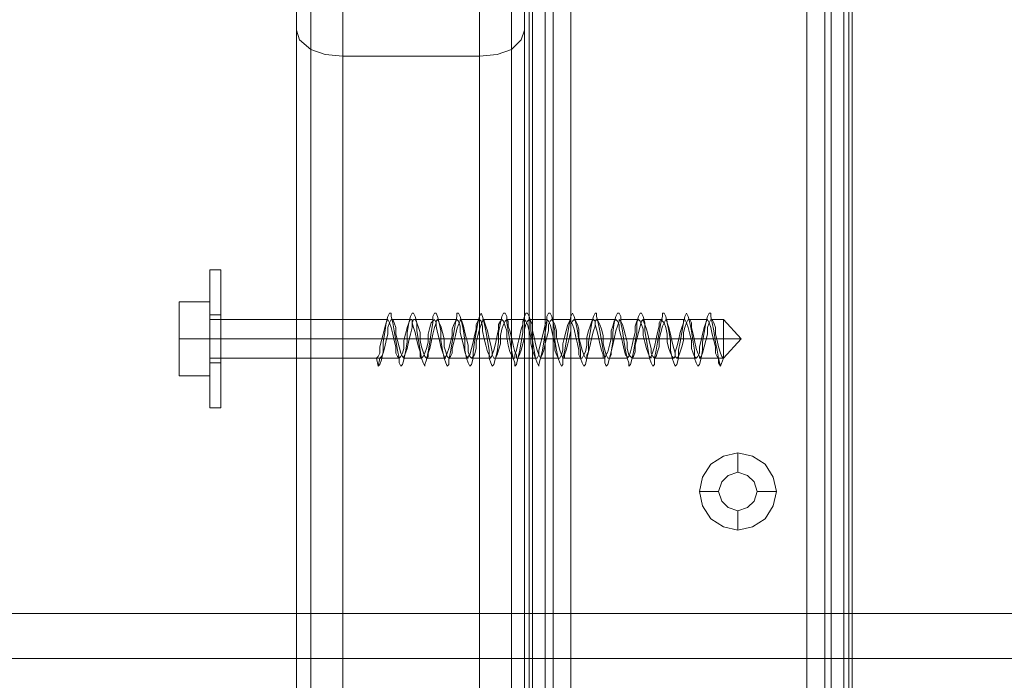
# Model space of a CAD drawing. Header units: millimetres. Extents: x 0 to 74930, y -1933 to 40510.
# Tile 207 of 256: x 40304 to 40433, y 18026 to 18112. Entities that reach past the tile are written whole.
import ezdxf

# ---------------------------------------------------------------- set-up
doc = ezdxf.new("R2010")
doc.units = ezdxf.units.MM
doc.header["$LTSCALE"] = 100
doc.layers.add('T--L9071_TERREIN_INR_Tafels', color=30, linetype='Continuous')

# ---------------------------------------------------------------- blocks, each defined once
blk = doc.blocks.new('Picknicktafel 180x160cm')
at = {"layer": 'T--L9071_TERREIN_INR_Tafels', "color": 30, "lineweight": 0}
for p, q in [((1583.63, 1589.12), (1583.63, 0)), ((1601.57, 0), (1601.57, 1589.12)), ((1579.41, 1588.06), (1579.41, 1.06)), ((1605.79, 1588.06), (1605.79, 1.06)), ((1577.51, 3.59), (1577.51, 1585.53)), ((1577.51, 1585.53), (1577.51, 1540.57)), ((1607.48, 1585.53), (1607.48, 1540.57)), ((1607.48, 1585.53), (1607.48, 3.59)), ((1607.48, 1311.32), (1607.48, 1578.77)), ((1607.48, 1578.77), (1607.48, 1311.32)), ((1608.54, 1578.77), (1608.54, 1311.32)), ((1611.28, 1578.77), (1611.28, 1311.32)), ((1613.6, 1311.32), (1613.6, 1578.77)), ((1644.63, 1578.77), (1644.63, 1311.32)), ((1644.63, 1578.77), (1644.63, 1311.32)), ((1647.8, 1578.77), (1647.8, 1311.32)), ((1650.12, 1578.77), (1650.12, 1311.32)), ((1650.55, 1311.32), (1650.55, 1578.77)), ((1607.48, 1329.26), (1607.48, 1560.83)), ((1608.12, 1560.83), (1608.12, 1329.26)), ((1610.23, 1560.83), (1610.23, 1329.26)), ((1613.6, 1329.26), (1613.6, 1560.83)), ((1613.6, 1560.83), (1613.6, 1329.26)), ((1644.63, 1329.26), (1644.63, 1560.83)), ((1646.96, 1560.83), (1646.96, 1329.26)), ((1649.49, 1560.83), (1649.49, 1329.26)), ((1650.55, 1329.26), (1650.55, 1560.83)), ((1650.55, 1560.83), (1650.55, 1329.26)), ((1577.51, 1540.57), (1577.51, 48.55)), ((1577.93, 1539.3), (1577.51, 1540.57)), ((1607.48, 1540.57), (1607.06, 1539.3)), ((1607.48, 1540.57), (1607.48, 48.55)), ((1579.41, 1538.03), (1577.93, 1539.3)), ((1607.06, 1539.3), (1605.79, 1538.03)), ((1581.31, 1537.4), (1579.41, 1538.03)), ((1579.41, 1538.03), (1579.41, 51.08)), ((1605.79, 1538.03), (1603.89, 1537.4)), ((1605.79, 1538.03), (1605.79, 51.08)), ((1583.63, 1537.19), (1581.31, 1537.4)), ((1583.63, 1537.19), (1583.63, 52.14)), ((1601.57, 1537.19), (1583.63, 1537.19)), ((1603.89, 1537.4), (1601.57, 1537.19)), ((1601.57, 1537.19), (1601.57, 52.14)), ((1633.66, 1484.63), (1631.97, 1483.57)), ((1635.56, 1485.05), (1633.66, 1484.63)), ((1637.46, 1484.63), (1635.56, 1485.05)), ((1635.56, 1485.05), (1635.56, 1482.51)), ((1639.15, 1483.57), (1637.46, 1484.63)), ((1631.97, 1483.57), (1630.91, 1481.88)), ((1640.2, 1481.88), (1639.15, 1483.57)), ((1633.45, 1481.25), (1634.29, 1482.09)), ((1634.29, 1482.09), (1633.45, 1481.25)), ((1634.29, 1482.09), (1635.56, 1482.51)), ((1635.56, 1482.51), (1634.29, 1482.09)), ((1635.56, 1482.51), (1636.82, 1482.09)), ((1636.82, 1482.09), (1635.56, 1482.51)), ((1636.82, 1482.09), (1637.67, 1481.25)), ((1637.67, 1481.25), (1636.82, 1482.09)), ((1630.91, 1481.88), (1630.49, 1479.98)), ((1633.02, 1479.98), (1633.45, 1481.25)), ((1633.45, 1481.25), (1633.02, 1479.98)), ((1637.67, 1481.25), (1638.09, 1479.98)), ((1638.09, 1479.98), (1637.67, 1481.25)), ((1640.62, 1479.98), (1640.2, 1481.88)), ((1630.49, 1479.98), (1630.91, 1478.08)), ((1630.49, 1479.98), (1633.02, 1479.98)), ((1633.45, 1478.71), (1633.02, 1479.98)), ((1633.02, 1479.98), (1633.02, 1479.98)), ((1633.02, 1479.98), (1633.45, 1478.71)), ((1638.09, 1479.98), (1637.67, 1478.71)), ((1637.67, 1478.71), (1638.09, 1479.98)), ((1638.09, 1479.98), (1638.09, 1479.98)), ((1640.62, 1479.98), (1638.09, 1479.98)), ((1640.2, 1478.08), (1640.62, 1479.98)), ((1640.62, 1479.98), (1640.62, 1479.98)), ((1634.29, 1477.87), (1633.45, 1478.71)), ((1633.45, 1478.71), (1634.29, 1477.87)), ((1637.67, 1478.71), (1636.82, 1477.87)), ((1636.82, 1477.87), (1637.67, 1478.71)), ((1630.91, 1478.08), (1631.97, 1476.39)), ((1635.56, 1477.45), (1634.29, 1477.87)), ((1634.29, 1477.87), (1635.56, 1477.45)), ((1636.82, 1477.87), (1635.56, 1477.45)), ((1635.56, 1477.45), (1636.82, 1477.87)), ((1635.56, 1474.91), (1635.56, 1477.45)), ((1639.15, 1476.39), (1640.2, 1478.08)), ((1631.97, 1476.39), (1633.66, 1475.34)), ((1637.46, 1475.34), (1639.15, 1476.39)), ((1633.66, 1475.34), (1635.56, 1474.91)), ((1635.56, 1474.91), (1637.46, 1475.34)), ((6.12, 1463.94), (1794.09, 1463.94)), ((6.12, 1463.94), (1794.09, 1463.94)), ((1794.09, 1463.94), (6.12, 1463.94)), ((1794.09, 1463.94), (6.12, 1463.94)), ((6.12, 1458.03), (1794.09, 1458.03)), ((6.12, 1458.03), (1794.09, 1458.03)), ((1794.09, 1458.03), (6.12, 1458.03)), ((1794.09, 1458.03), (6.12, 1458.03))]:
    blk.add_line(p, q, dxfattribs=at)
at = {"layer": 'T--L9071_TERREIN_INR_Tafels', "color": 251, "lineweight": 0}
for p, q in [((1566.11, 1508.69), (1566.11, 1509.11)), ((1566.11, 1509.11), (1566.11, 1508.69)), ((1567.59, 1509.11), (1566.11, 1509.11)), ((1566.11, 1507.21), (1566.11, 1508.69)), ((1566.11, 1508.69), (1566.11, 1507.21)), ((1567.59, 1508.69), (1567.59, 1509.11)), ((1567.59, 1509.11), (1567.59, 1508.69)), ((1567.59, 1507.21), (1567.59, 1508.69)), ((1567.59, 1508.69), (1567.59, 1507.21)), ((1566.11, 1505.31), (1566.11, 1507.21)), ((1566.11, 1507.21), (1566.11, 1505.31)), ((1567.59, 1505.31), (1567.59, 1507.21)), ((1567.59, 1507.21), (1567.59, 1505.31)), ((1562.1, 1500.04), (1562.1, 1504.89)), ((1566.11, 1504.89), (1562.1, 1504.89)), ((1562.1, 1504.89), (1562.1, 1500.04)), ((1566.11, 1504.89), (1562.1, 1504.89)), ((1566.11, 1502.78), (1566.11, 1505.31)), ((1566.11, 1505.31), (1566.11, 1502.78)), ((1566.11, 1500.04), (1566.11, 1504.89)), ((1566.11, 1504.89), (1566.11, 1500.04)), ((1567.59, 1502.78), (1567.59, 1505.31)), ((1567.59, 1505.31), (1567.59, 1502.78)), ((1566.11, 1502.78), (1566.11, 1503.2)), ((1566.11, 1503.2), (1566.11, 1502.78)), ((1567.59, 1503.2), (1566.11, 1503.2)), ((1566.11, 1500.04), (1566.11, 1502.78)), ((1566.11, 1502.78), (1566.11, 1500.04)), ((1566.11, 1501.72), (1566.11, 1502.78)), ((1566.11, 1502.78), (1566.11, 1501.72)), ((1567.59, 1503.2), (1567.59, 1502.78)), ((1567.59, 1502.78), (1567.59, 1503.2)), ((1567.59, 1503.2), (1567.59, 1503.2)), ((1567.59, 1502.78), (1567.59, 1501.72)), ((1567.59, 1501.72), (1567.59, 1502.78)), ((1567.59, 1500.04), (1567.59, 1502.78)), ((1567.59, 1502.78), (1567.59, 1500.04)), ((1589.54, 1502.99), (1589.33, 1502.15)), ((1589.75, 1503.41), (1589.54, 1502.99)), ((1589.96, 1503.41), (1589.75, 1503.41)), ((1589.96, 1502.99), (1589.96, 1503.41)), ((1590.17, 1502.15), (1589.96, 1502.99)), ((1592.49, 1502.99), (1592.28, 1502.15)), ((1592.71, 1503.41), (1592.49, 1502.99)), ((1592.92, 1503.41), (1592.71, 1503.41)), ((1593.13, 1502.99), (1592.92, 1503.41)), ((1593.34, 1502.15), (1593.13, 1502.99)), ((1595.66, 1503.41), (1595.45, 1502.99)), ((1595.45, 1502.99), (1595.45, 1502.15)), ((1595.87, 1503.41), (1595.66, 1503.41)), ((1596.08, 1502.99), (1595.87, 1503.41)), ((1596.29, 1502.15), (1596.08, 1502.99)), ((1598.62, 1502.99), (1598.41, 1502.15)), ((1598.83, 1503.41), (1598.62, 1503.41)), ((1598.62, 1503.41), (1598.62, 1502.99)), ((1599.04, 1502.99), (1598.83, 1503.41)), ((1599.25, 1502.15), (1599.04, 1502.99)), ((1601.57, 1502.99), (1601.36, 1502.15)), ((1601.78, 1503.41), (1601.57, 1502.99)), ((1601.99, 1502.99), (1601.78, 1503.41)), ((1602.2, 1502.15), (1601.99, 1502.99)), ((1604.53, 1502.99), (1604.32, 1502.15)), ((1604.74, 1503.41), (1604.53, 1502.99)), ((1604.95, 1503.41), (1604.74, 1503.41)), ((1605.16, 1502.99), (1604.95, 1503.41)), ((1605.16, 1502.15), (1605.16, 1502.99)), ((1607.48, 1502.99), (1607.27, 1502.15)), ((1607.69, 1503.41), (1607.48, 1502.99)), ((1607.9, 1503.41), (1607.69, 1503.41)), ((1608.12, 1502.99), (1607.9, 1503.41)), ((1608.33, 1502.15), (1608.12, 1502.99)), ((1610.65, 1503.41), (1610.44, 1502.99)), ((1610.44, 1502.99), (1610.44, 1502.15)), ((1610.86, 1503.41), (1610.65, 1503.41)), ((1611.07, 1502.99), (1610.86, 1503.41)), ((1611.28, 1502.15), (1611.07, 1502.99)), ((1613.6, 1502.99), (1613.39, 1502.15)), ((1613.81, 1503.41), (1613.6, 1502.99)), ((1614.03, 1502.99), (1613.81, 1503.41)), ((1614.24, 1502.15), (1614.03, 1502.99)), ((1616.56, 1502.99), (1616.35, 1502.15)), ((1616.77, 1503.41), (1616.56, 1502.99)), ((1616.98, 1503.41), (1616.77, 1503.41)), ((1616.98, 1502.99), (1616.98, 1503.41)), ((1617.19, 1502.15), (1616.98, 1502.99)), ((1619.51, 1502.99), (1619.3, 1502.15)), ((1619.73, 1503.41), (1619.51, 1502.99)), ((1619.94, 1503.41), (1619.73, 1503.41)), ((1620.15, 1502.99), (1619.94, 1503.41)), ((1620.15, 1502.15), (1620.15, 1502.99)), ((1622.47, 1502.99), (1622.26, 1502.15)), ((1622.68, 1503.41), (1622.47, 1502.99)), ((1622.89, 1503.41), (1622.68, 1503.41)), ((1623.1, 1502.99), (1622.89, 1503.41)), ((1623.31, 1502.15), (1623.1, 1502.99)), ((1625.64, 1502.99), (1625.43, 1502.15)), ((1625.85, 1503.41), (1625.64, 1503.41)), ((1625.64, 1503.41), (1625.64, 1502.99)), ((1626.06, 1502.99), (1625.85, 1503.41)), ((1626.27, 1502.15), (1626.06, 1502.99)), ((1628.59, 1502.99), (1628.38, 1502.15)), ((1628.8, 1503.41), (1628.59, 1502.99)), ((1629.01, 1502.99), (1628.8, 1503.41)), ((1629.22, 1502.15), (1629.01, 1502.99)), ((1631.55, 1502.99), (1631.34, 1502.15)), ((1631.76, 1503.41), (1631.55, 1502.99)), ((1631.97, 1503.41), (1631.76, 1503.41)), ((1631.97, 1502.99), (1631.97, 1503.41)), ((1632.18, 1502.15), (1631.97, 1502.99)), ((1566.11, 1502.57), (1566.11, 1502.15)), ((1566.11, 1502.15), (1566.11, 1502.57)), ((1566.11, 1502.57), (1566.11, 1502.57)), ((1566.11, 1502.57), (1589.54, 1502.57)), ((1566.11, 1502.15), (1566.11, 1501.3)), ((1566.11, 1501.3), (1566.11, 1502.15)), ((1566.11, 1500.04), (1566.11, 1501.72)), ((1566.11, 1501.72), (1566.11, 1500.04)), ((1567.59, 1501.72), (1567.59, 1500.04)), ((1567.59, 1500.04), (1567.59, 1501.72)), ((1589.12, 1501.51), (1588.91, 1500.67)), ((1589.33, 1502.15), (1589.12, 1500.88)), ((1589.33, 1502.15), (1589.12, 1501.51)), ((1589.54, 1502.57), (1589.33, 1502.15)), ((1589.75, 1502.15), (1589.54, 1502.57)), ((1589.54, 1501.51), (1589.75, 1502.15)), ((1589.54, 1500.67), (1589.54, 1501.51)), ((1589.75, 1502.15), (1589.96, 1502.57)), ((1589.96, 1501.51), (1589.75, 1502.15)), ((1589.96, 1502.57), (1590.17, 1502.57)), ((1590.17, 1500.67), (1589.96, 1501.51)), ((1590.17, 1502.57), (1590.38, 1502.15)), ((1590.17, 1502.57), (1592.49, 1502.57)), ((1590.38, 1501.09), (1590.17, 1502.15)), ((1590.38, 1502.15), (1590.59, 1501.51)), ((1590.59, 1501.51), (1590.59, 1500.67)), ((1592.07, 1501.51), (1591.86, 1500.67)), ((1592.28, 1502.15), (1592.07, 1500.88)), ((1592.28, 1502.15), (1592.07, 1501.51)), ((1592.49, 1502.57), (1592.28, 1502.15)), ((1592.71, 1502.57), (1592.49, 1502.57)), ((1592.49, 1500.67), (1592.71, 1501.51)), ((1592.71, 1502.15), (1592.71, 1502.57)), ((1592.71, 1502.15), (1592.92, 1502.57)), ((1592.92, 1501.51), (1592.71, 1502.15)), ((1592.71, 1501.51), (1592.71, 1502.15)), ((1592.92, 1502.57), (1593.13, 1502.57)), ((1593.13, 1500.88), (1592.92, 1501.51)), ((1593.13, 1502.57), (1593.34, 1502.15)), ((1593.13, 1502.57), (1595.45, 1502.57)), ((1593.34, 1501.09), (1593.34, 1502.15)), ((1593.34, 1502.15), (1593.55, 1501.51)), ((1593.55, 1501.51), (1593.76, 1500.88)), ((1595.03, 1501.51), (1594.82, 1500.67)), ((1595.24, 1502.15), (1595.03, 1501.51)), ((1595.45, 1502.36), (1595.24, 1502.15)), ((1595.45, 1502.15), (1595.24, 1500.88)), ((1595.66, 1502.57), (1595.45, 1502.36)), ((1595.45, 1500.67), (1595.66, 1501.51)), ((1595.87, 1502.15), (1595.66, 1502.57)), ((1595.66, 1501.51), (1595.87, 1502.15)), ((1595.87, 1502.36), (1596.08, 1502.57)), ((1595.87, 1502.15), (1595.87, 1502.36)), ((1595.87, 1501.72), (1595.87, 1502.15)), ((1596.08, 1500.88), (1595.87, 1501.72)), ((1596.08, 1502.57), (1596.29, 1502.15)), ((1596.08, 1502.57), (1598.62, 1502.57)), ((1596.51, 1501.09), (1596.29, 1502.15)), ((1596.29, 1502.15), (1596.51, 1501.72)), ((1596.51, 1501.72), (1596.72, 1500.88)), ((1598.19, 1501.94), (1597.98, 1501.3)), ((1598.41, 1502.36), (1598.19, 1501.94)), ((1598.41, 1502.15), (1598.19, 1500.88)), ((1598.62, 1502.57), (1598.41, 1502.36)), ((1598.83, 1502.36), (1598.62, 1502.57)), ((1598.62, 1501.3), (1598.83, 1501.94)), ((1599.04, 1501.72), (1598.83, 1502.36)), ((1598.83, 1501.94), (1599.04, 1502.36)), ((1599.04, 1502.36), (1599.04, 1502.57)), ((1599.04, 1502.57), (1599.25, 1502.36)), ((1599.04, 1502.57), (1601.57, 1502.57)), ((1599.04, 1500.88), (1599.04, 1501.72)), ((1599.25, 1502.36), (1599.46, 1501.72)), ((1599.46, 1501.09), (1599.25, 1502.15)), ((1599.46, 1501.72), (1599.67, 1500.88)), ((1601.36, 1502.36), (1601.15, 1501.94)), ((1601.36, 1502.15), (1601.15, 1500.88)), ((1601.15, 1501.94), (1601.15, 1501.3)), ((1601.57, 1502.57), (1601.36, 1502.36)), ((1601.78, 1502.36), (1601.57, 1502.57)), ((1601.57, 1501.3), (1601.78, 1501.94)), ((1601.99, 1501.72), (1601.78, 1502.36)), ((1601.78, 1501.94), (1601.99, 1502.36)), ((1601.99, 1502.36), (1602.2, 1502.57)), ((1601.99, 1502.57), (1604.53, 1502.57)), ((1601.99, 1501.09), (1601.99, 1501.72)), ((1602.2, 1502.57), (1602.2, 1502.36)), ((1602.2, 1502.36), (1602.42, 1501.72)), ((1602.42, 1501.09), (1602.2, 1502.15)), ((1602.42, 1501.72), (1602.63, 1501.09)), ((1604.32, 1502.36), (1604.1, 1501.94)), ((1604.32, 1502.15), (1604.1, 1500.88)), ((1604.1, 1501.94), (1604.1, 1501.3)), ((1604.53, 1502.57), (1604.32, 1502.36)), ((1604.74, 1502.36), (1604.53, 1502.57)), ((1604.53, 1501.3), (1604.74, 1501.94)), ((1604.95, 1501.72), (1604.74, 1502.36)), ((1604.74, 1501.94), (1604.95, 1502.36)), ((1604.95, 1502.36), (1605.16, 1502.57)), ((1605.16, 1501.09), (1604.95, 1501.72)), ((1605.16, 1502.57), (1605.37, 1502.36)), ((1605.16, 1502.57), (1607.48, 1502.57)), ((1605.37, 1501.09), (1605.16, 1502.15)), ((1605.37, 1502.36), (1605.37, 1501.72)), ((1605.37, 1501.72), (1605.58, 1501.09)), ((1607.27, 1501.94), (1607.06, 1501.3)), ((1607.48, 1502.57), (1607.27, 1502.36)), ((1607.27, 1502.36), (1607.27, 1501.94)), ((1607.27, 1502.15), (1607.27, 1500.88)), ((1607.69, 1502.36), (1607.48, 1502.57)), ((1607.48, 1501.3), (1607.69, 1501.94)), ((1607.9, 1501.94), (1607.69, 1502.36)), ((1607.69, 1501.94), (1607.9, 1502.36)), ((1607.9, 1502.36), (1608.12, 1502.57)), ((1608.12, 1501.09), (1607.9, 1501.94)), ((1608.12, 1502.57), (1608.33, 1502.36)), ((1608.12, 1502.57), (1610.44, 1502.57)), ((1608.33, 1502.36), (1608.54, 1501.94)), ((1608.33, 1501.09), (1608.33, 1502.15)), ((1608.54, 1501.94), (1608.54, 1501.09)), ((1610.23, 1501.94), (1610.02, 1501.09)), ((1610.44, 1502.36), (1610.23, 1501.94)), ((1610.44, 1502.15), (1610.23, 1500.88)), ((1610.65, 1502.36), (1610.44, 1502.57)), ((1610.44, 1502.57), (1610.44, 1502.36)), ((1610.86, 1501.94), (1610.65, 1502.36)), ((1610.65, 1501.94), (1610.86, 1502.36)), ((1610.65, 1501.09), (1610.65, 1501.94)), ((1610.86, 1502.36), (1611.07, 1502.57)), ((1611.07, 1501.09), (1610.86, 1501.94)), ((1611.07, 1502.57), (1611.28, 1502.36)), ((1611.07, 1502.57), (1613.6, 1502.57)), ((1611.28, 1502.36), (1611.49, 1501.94)), ((1611.49, 1501.09), (1611.28, 1502.15)), ((1611.49, 1501.94), (1611.7, 1501.09)), ((1613.18, 1501.94), (1612.97, 1501.09)), ((1613.39, 1502.36), (1613.18, 1501.94)), ((1613.39, 1502.15), (1613.18, 1500.88)), ((1613.6, 1502.57), (1613.39, 1502.36)), ((1613.6, 1502.36), (1613.6, 1502.57)), ((1613.81, 1501.94), (1613.6, 1502.36)), ((1613.6, 1501.94), (1613.81, 1502.36)), ((1613.6, 1501.09), (1613.6, 1501.94)), ((1613.81, 1502.36), (1614.03, 1502.57)), ((1614.03, 1501.3), (1613.81, 1501.94)), ((1614.03, 1502.57), (1614.24, 1502.36)), ((1614.03, 1502.57), (1616.56, 1502.57)), ((1614.24, 1502.36), (1614.45, 1501.94)), ((1614.45, 1501.09), (1614.24, 1502.15)), ((1614.45, 1501.94), (1614.66, 1501.3)), ((1616.14, 1501.72), (1615.93, 1501.09)), ((1616.35, 1502.36), (1616.14, 1501.72)), ((1616.35, 1502.15), (1616.14, 1500.88)), ((1616.56, 1502.57), (1616.35, 1502.36)), ((1616.77, 1502.36), (1616.56, 1502.57)), ((1616.56, 1501.09), (1616.77, 1501.72)), ((1616.77, 1502.36), (1616.98, 1502.57)), ((1616.77, 1501.94), (1616.77, 1502.36)), ((1616.77, 1501.72), (1616.77, 1502.36)), ((1616.98, 1501.3), (1616.77, 1501.94)), ((1616.98, 1502.57), (1617.19, 1502.36)), ((1616.98, 1502.57), (1619.51, 1502.57)), ((1617.19, 1502.36), (1617.4, 1501.94)), ((1617.4, 1501.09), (1617.19, 1502.15)), ((1617.4, 1501.94), (1617.61, 1501.3)), ((1619.09, 1501.72), (1618.88, 1501.09)), ((1619.3, 1502.36), (1619.09, 1501.72)), ((1619.3, 1502.15), (1619.09, 1500.88)), ((1619.51, 1502.57), (1619.3, 1502.36)), ((1619.73, 1502.36), (1619.51, 1502.57)), ((1619.51, 1501.09), (1619.73, 1501.72)), ((1619.94, 1501.94), (1619.73, 1502.36)), ((1619.73, 1501.72), (1619.94, 1502.36)), ((1619.94, 1502.36), (1619.94, 1502.57)), ((1619.94, 1502.57), (1620.15, 1502.36)), ((1619.94, 1501.3), (1619.94, 1501.94)), ((1620.15, 1502.57), (1622.47, 1502.57)), ((1620.15, 1502.36), (1620.36, 1501.94)), ((1620.36, 1501.09), (1620.15, 1502.15)), ((1620.36, 1501.94), (1620.57, 1501.3)), ((1622.26, 1502.36), (1622.05, 1501.72)), ((1622.05, 1501.72), (1622.05, 1500.88)), ((1622.47, 1502.57), (1622.26, 1502.36)), ((1622.26, 1502.15), (1622.26, 1500.88)), ((1622.68, 1502.36), (1622.47, 1502.57)), ((1622.47, 1500.88), (1622.68, 1501.72)), ((1622.89, 1501.94), (1622.68, 1502.36)), ((1622.68, 1501.72), (1622.89, 1502.36)), ((1622.89, 1502.36), (1623.1, 1502.57)), ((1623.1, 1501.3), (1622.89, 1501.94)), ((1623.1, 1502.57), (1623.1, 1502.36)), ((1623.1, 1502.57), (1625.64, 1502.57)), ((1623.1, 1502.36), (1623.31, 1501.94)), ((1623.31, 1501.09), (1623.31, 1502.15)), ((1623.31, 1501.94), (1623.53, 1501.3)), ((1625.21, 1501.72), (1625, 1500.88)), ((1625.43, 1502.57), (1625.21, 1502.15)), ((1625.43, 1502.15), (1625.21, 1500.88)), ((1625.21, 1502.15), (1625.21, 1501.72)), ((1625.64, 1502.36), (1625.43, 1502.57)), ((1625.43, 1500.88), (1625.64, 1501.72)), ((1625.85, 1502.15), (1625.64, 1502.36)), ((1625.64, 1501.72), (1625.85, 1502.15)), ((1625.85, 1502.15), (1626.06, 1502.57)), ((1626.06, 1501.51), (1625.85, 1502.15)), ((1626.06, 1502.57), (1626.27, 1502.36)), ((1626.06, 1502.57), (1628.59, 1502.57)), ((1626.27, 1500.67), (1626.06, 1501.51)), ((1626.27, 1502.36), (1626.27, 1502.15)), ((1626.48, 1501.09), (1626.27, 1502.15)), ((1626.27, 1502.15), (1626.48, 1501.51)), ((1626.48, 1501.51), (1626.69, 1500.67)), ((1628.17, 1501.51), (1627.96, 1500.88)), ((1628.38, 1502.15), (1628.17, 1500.88)), ((1628.38, 1502.15), (1628.17, 1501.51)), ((1628.59, 1502.57), (1628.38, 1502.57)), ((1628.38, 1502.57), (1628.38, 1502.15)), ((1628.38, 1500.88), (1628.59, 1501.51)), ((1628.8, 1502.15), (1628.59, 1502.57)), ((1628.59, 1501.51), (1628.8, 1502.15)), ((1628.8, 1502.15), (1629.01, 1502.57)), ((1629.01, 1501.51), (1628.8, 1502.15)), ((1629.01, 1502.57), (1629.22, 1502.57)), ((1629.01, 1502.57), (1631.55, 1502.57)), ((1629.22, 1500.67), (1629.01, 1501.51)), ((1629.22, 1502.57), (1629.44, 1502.15)), ((1629.44, 1501.09), (1629.22, 1502.15)), ((1629.44, 1502.15), (1629.44, 1501.51)), ((1629.44, 1501.51), (1629.65, 1500.67)), ((1631.12, 1501.51), (1630.91, 1500.67)), ((1631.34, 1502.15), (1631.12, 1500.88)), ((1631.34, 1502.15), (1631.12, 1501.51)), ((1631.55, 1502.57), (1631.34, 1502.15)), ((1631.76, 1502.15), (1631.55, 1502.57)), ((1631.55, 1501.51), (1631.76, 1502.15)), ((1631.55, 1500.67), (1631.55, 1501.51)), ((1631.76, 1502.15), (1631.97, 1502.57)), ((1631.97, 1501.51), (1631.76, 1502.15)), ((1631.97, 1502.57), (1632.18, 1502.57)), ((1631.97, 1502.57), (1633.66, 1502.57)), ((1632.18, 1500.67), (1631.97, 1501.51)), ((1632.18, 1502.57), (1632.39, 1502.15)), ((1632.39, 1501.09), (1632.18, 1502.15)), ((1632.39, 1502.15), (1632.6, 1501.51)), ((1632.6, 1501.51), (1632.6, 1500.67)), ((1633.66, 1502.57), (1633.66, 1502.15)), ((1633.66, 1502.15), (1633.66, 1502.57)), ((1633.66, 1502.57), (1633.66, 1502.57)), ((1635.98, 1500.04), (1633.66, 1502.57)), ((1633.66, 1502.15), (1633.66, 1501.3)), ((1633.66, 1501.3), (1633.66, 1502.15)), ((1566.11, 1501.3), (1566.11, 1500.04)), ((1566.11, 1500.04), (1566.11, 1501.3)), ((1588.91, 1500.67), (1588.69, 1499.82)), ((1589.12, 1500.88), (1588.91, 1499.61)), ((1589.33, 1499.82), (1589.54, 1500.67)), ((1590.38, 1499.82), (1590.17, 1500.67)), ((1590.59, 1499.82), (1590.38, 1501.09)), ((1590.59, 1500.67), (1590.81, 1499.82)), ((1591.86, 1500.67), (1591.65, 1499.82)), ((1592.07, 1500.88), (1592.07, 1499.61)), ((1592.28, 1499.82), (1592.49, 1500.67)), ((1593.34, 1499.82), (1593.13, 1500.88)), ((1593.55, 1499.82), (1593.34, 1501.09)), ((1593.76, 1500.88), (1593.76, 1499.82)), ((1594.82, 1500.67), (1594.82, 1499.61)), ((1595.24, 1500.88), (1595.03, 1499.61)), ((1595.24, 1499.61), (1595.45, 1500.67)), ((1596.29, 1500.04), (1596.08, 1500.88)), ((1596.51, 1499.82), (1596.51, 1501.09)), ((1596.72, 1500.88), (1596.93, 1500.04)), ((1597.98, 1500.46), (1597.77, 1499.61)), ((1597.98, 1501.3), (1597.98, 1500.46)), ((1598.19, 1500.88), (1597.98, 1499.61)), ((1598.19, 1499.61), (1598.41, 1500.46)), ((1598.41, 1500.46), (1598.62, 1501.3)), ((1599.25, 1500.04), (1599.04, 1500.88)), ((1599.67, 1499.82), (1599.46, 1501.09)), ((1599.67, 1500.88), (1599.88, 1500.04)), ((1600.94, 1500.46), (1600.73, 1499.61)), ((1601.15, 1501.3), (1600.94, 1500.46)), ((1601.15, 1500.88), (1600.94, 1499.61)), ((1601.15, 1499.61), (1601.36, 1500.46)), ((1601.36, 1500.46), (1601.57, 1501.3)), ((1602.2, 1500.04), (1601.99, 1501.09)), ((1602.63, 1499.82), (1602.42, 1501.09)), ((1602.63, 1501.09), (1602.84, 1500.04)), ((1603.89, 1500.46), (1603.68, 1499.4)), ((1604.1, 1501.3), (1603.89, 1500.46)), ((1604.1, 1500.88), (1604.1, 1499.61)), ((1604.32, 1500.46), (1604.53, 1501.3)), ((1604.32, 1499.4), (1604.32, 1500.46)), ((1605.16, 1500.25), (1605.16, 1501.09)), ((1605.37, 1499.19), (1605.16, 1500.25)), ((1605.58, 1499.82), (1605.37, 1501.09)), ((1605.58, 1501.09), (1605.79, 1500.25)), ((1605.79, 1500.25), (1606, 1499.19)), ((1606.85, 1500.25), (1606.64, 1499.4)), ((1607.06, 1501.3), (1606.85, 1500.25)), ((1607.27, 1500.88), (1607.06, 1499.61)), ((1607.27, 1499.4), (1607.48, 1500.25)), ((1607.48, 1500.25), (1607.48, 1501.3)), ((1608.33, 1500.25), (1608.12, 1501.09)), ((1608.54, 1499.82), (1608.33, 1501.09)), ((1608.33, 1499.4), (1608.33, 1500.25)), ((1608.54, 1501.09), (1608.75, 1500.25)), ((1608.75, 1500.25), (1608.96, 1499.4)), ((1609.8, 1500.25), (1609.59, 1499.4)), ((1610.02, 1501.09), (1609.8, 1500.25)), ((1610.23, 1500.88), (1610.02, 1499.61)), ((1610.23, 1499.4), (1610.44, 1500.25)), ((1610.44, 1500.25), (1610.65, 1501.09)), ((1611.28, 1500.25), (1611.07, 1501.09)), ((1611.49, 1499.4), (1611.28, 1500.25)), ((1611.49, 1499.82), (1611.49, 1501.09)), ((1611.7, 1501.09), (1611.7, 1500.25)), ((1611.7, 1500.25), (1611.92, 1499.4)), ((1612.76, 1500.25), (1612.55, 1499.4)), ((1612.97, 1501.09), (1612.76, 1500.25)), ((1613.18, 1500.88), (1612.97, 1499.61)), ((1613.18, 1499.4), (1613.39, 1500.25)), ((1613.39, 1500.25), (1613.6, 1501.09)), ((1614.24, 1500.25), (1614.03, 1501.3)), ((1614.45, 1499.4), (1614.24, 1500.25)), ((1614.66, 1499.82), (1614.45, 1501.09)), ((1614.66, 1501.3), (1614.66, 1500.25)), ((1614.66, 1500.25), (1614.87, 1499.4)), ((1615.93, 1501.09), (1615.71, 1500.25)), ((1615.71, 1500.25), (1615.71, 1499.19)), ((1616.14, 1500.88), (1615.93, 1499.61)), ((1616.14, 1499.19), (1616.35, 1500.25)), ((1616.35, 1500.25), (1616.56, 1501.09)), ((1617.19, 1500.46), (1616.98, 1501.3)), ((1617.4, 1499.4), (1617.19, 1500.46)), ((1617.61, 1499.82), (1617.4, 1501.09)), ((1617.61, 1501.3), (1617.83, 1500.46)), ((1617.83, 1500.46), (1617.83, 1499.4)), ((1618.88, 1501.09), (1618.88, 1500.04)), ((1619.09, 1500.88), (1619.09, 1499.61)), ((1619.3, 1500.04), (1619.51, 1501.09)), ((1620.15, 1500.46), (1619.94, 1501.3)), ((1620.36, 1499.61), (1620.15, 1500.46)), ((1620.57, 1499.82), (1620.36, 1501.09)), ((1620.57, 1501.3), (1620.78, 1500.46)), ((1620.78, 1500.46), (1620.99, 1499.61)), ((1622.05, 1500.88), (1621.84, 1500.04)), ((1622.26, 1500.88), (1622.05, 1499.61)), ((1622.26, 1500.04), (1622.47, 1500.88)), ((1623.1, 1500.46), (1623.1, 1501.3)), ((1623.31, 1499.61), (1623.1, 1500.46)), ((1623.53, 1499.82), (1623.31, 1501.09)), ((1623.53, 1501.3), (1623.74, 1500.46)), ((1623.74, 1500.46), (1623.95, 1499.61)), ((1625, 1500.88), (1624.79, 1500.04)), ((1625.21, 1500.88), (1625, 1499.61)), ((1625.21, 1500.04), (1625.43, 1500.88)), ((1626.27, 1499.61), (1626.27, 1500.67)), ((1626.69, 1499.82), (1626.48, 1501.09)), ((1626.69, 1500.67), (1626.9, 1499.61)), ((1627.96, 1500.88), (1627.75, 1499.82)), ((1628.17, 1500.88), (1627.96, 1499.61)), ((1628.38, 1499.82), (1628.38, 1500.88)), ((1629.44, 1499.82), (1629.22, 1500.67)), ((1629.65, 1499.61), (1629.44, 1501.09)), ((1629.65, 1500.67), (1629.86, 1499.82)), ((1630.91, 1500.67), (1630.7, 1499.82)), ((1631.12, 1500.88), (1630.91, 1499.61)), ((1631.34, 1499.82), (1631.55, 1500.67)), ((1632.39, 1499.82), (1632.18, 1500.67)), ((1632.6, 1499.61), (1632.39, 1501.09)), ((1632.6, 1500.67), (1632.81, 1499.82)), ((1633.66, 1501.3), (1633.66, 1500.04)), ((1633.66, 1500.04), (1633.66, 1501.3)), ((1562.1, 1495.18), (1562.1, 1500.04)), ((1566.11, 1500.04), (1562.1, 1500.04)), ((1562.1, 1500.04), (1562.1, 1495.18)), ((1566.11, 1500.04), (1562.1, 1500.04)), ((1566.11, 1500.04), (1566.11, 1498.77)), ((1566.11, 1498.77), (1566.11, 1500.04)), ((1566.11, 1500.04), (1566.11, 1495.18)), ((1566.11, 1495.18), (1566.11, 1500.04)), ((1566.11, 1500.04), (1566.11, 1500.04)), ((1566.11, 1500.04), (1588.69, 1500.04)), ((1566.11, 1500.04), (1590.38, 1500.04)), ((1566.11, 1497.29), (1566.11, 1500.04)), ((1566.11, 1500.04), (1566.11, 1497.29)), ((1566.11, 1498.35), (1566.11, 1500.04)), ((1566.11, 1500.04), (1566.11, 1498.35)), ((1567.59, 1500.04), (1566.11, 1500.04)), ((1567.59, 1500.04), (1566.11, 1500.04)), ((1567.59, 1500.04), (1566.11, 1500.04)), ((1567.59, 1500.04), (1566.11, 1500.04)), ((1567.59, 1500.04), (1567.59, 1498.35)), ((1567.59, 1498.35), (1567.59, 1500.04)), ((1567.59, 1497.29), (1567.59, 1500.04)), ((1567.59, 1500.04), (1567.59, 1497.29)), ((1588.69, 1499.82), (1588.48, 1498.98)), ((1588.48, 1498.98), (1588.48, 1498.14)), ((1588.91, 1499.61), (1588.91, 1498.35)), ((1588.91, 1498.14), (1589.12, 1498.98)), ((1589.12, 1498.98), (1589.33, 1499.82)), ((1589.33, 1500.04), (1591.86, 1500.04)), ((1590.59, 1498.98), (1590.38, 1499.82)), ((1590.81, 1498.56), (1590.59, 1499.82)), ((1590.59, 1498.14), (1590.59, 1498.98)), ((1590.81, 1500.04), (1593.34, 1500.04)), ((1590.81, 1499.82), (1591.02, 1498.98)), ((1591.02, 1498.98), (1591.23, 1498.14)), ((1591.65, 1499.82), (1591.65, 1498.77)), ((1592.07, 1499.61), (1591.86, 1498.35)), ((1592.07, 1498.77), (1592.28, 1499.82)), ((1592.28, 1500.04), (1594.82, 1500.04)), ((1593.55, 1498.98), (1593.34, 1499.82)), ((1593.76, 1498.56), (1593.55, 1499.82)), ((1593.76, 1498.35), (1593.55, 1498.98)), ((1593.76, 1500.04), (1596.29, 1500.04)), ((1593.76, 1499.82), (1593.97, 1498.98)), ((1593.97, 1498.98), (1594.18, 1498.35)), ((1594.82, 1499.61), (1594.61, 1498.77)), ((1595.03, 1499.61), (1594.82, 1498.35)), ((1595.03, 1498.77), (1595.24, 1499.61)), ((1595.24, 1500.04), (1597.77, 1500.04)), ((1596.51, 1498.98), (1596.29, 1500.04)), ((1596.72, 1498.56), (1596.51, 1499.82)), ((1596.72, 1498.35), (1596.51, 1498.98)), ((1596.93, 1500.04), (1596.93, 1498.98)), ((1596.93, 1500.04), (1599.25, 1500.04)), ((1596.93, 1498.98), (1597.14, 1498.35)), ((1597.77, 1499.61), (1597.56, 1498.77)), ((1597.98, 1499.61), (1597.77, 1498.35)), ((1597.98, 1498.77), (1598.19, 1499.61)), ((1598.41, 1500.04), (1600.73, 1500.04)), ((1599.46, 1499.19), (1599.25, 1500.04)), ((1599.67, 1498.35), (1599.46, 1499.19)), ((1599.67, 1498.56), (1599.67, 1499.82)), ((1599.88, 1500.04), (1600.09, 1499.19)), ((1599.88, 1500.04), (1602.2, 1500.04)), ((1600.09, 1499.19), (1600.09, 1498.35)), ((1600.73, 1499.61), (1600.52, 1498.77)), ((1600.94, 1499.61), (1600.73, 1498.35)), ((1601.15, 1498.77), (1601.15, 1499.61)), ((1601.36, 1500.04), (1603.68, 1500.04)), ((1602.42, 1499.19), (1602.2, 1500.04)), ((1602.63, 1498.35), (1602.42, 1499.19)), ((1602.84, 1498.56), (1602.63, 1499.82)), ((1602.84, 1500.04), (1603.05, 1499.19)), ((1602.84, 1500.04), (1605.37, 1500.04)), ((1603.05, 1499.19), (1603.26, 1498.35)), ((1603.68, 1499.4), (1603.47, 1498.56)), ((1604.1, 1499.61), (1603.89, 1498.35)), ((1604.1, 1498.56), (1604.32, 1499.4)), ((1604.32, 1500.04), (1606.85, 1500.04)), ((1605.58, 1498.35), (1605.37, 1499.19)), ((1605.79, 1498.56), (1605.58, 1499.82)), ((1605.79, 1500.04), (1608.33, 1500.04)), ((1606, 1499.19), (1606.22, 1498.35)), ((1606.64, 1499.4), (1606.43, 1498.56)), ((1607.06, 1499.61), (1606.85, 1498.35)), ((1607.06, 1498.56), (1607.27, 1499.4)), ((1607.27, 1500.04), (1609.8, 1500.04)), ((1608.54, 1498.56), (1608.33, 1499.4)), ((1608.75, 1498.56), (1608.54, 1499.82)), ((1608.75, 1500.04), (1611.28, 1500.04)), ((1608.96, 1499.4), (1609.17, 1498.56)), ((1609.59, 1499.4), (1609.38, 1498.56)), ((1610.02, 1499.61), (1609.8, 1498.35)), ((1610.02, 1498.56), (1610.23, 1499.4)), ((1610.23, 1500.04), (1612.76, 1500.04)), ((1611.7, 1498.56), (1611.49, 1499.82)), ((1611.49, 1498.56), (1611.49, 1499.4)), ((1611.92, 1500.04), (1614.24, 1500.04)), ((1611.92, 1499.4), (1612.13, 1498.56)), ((1612.55, 1499.4), (1612.55, 1498.56)), ((1612.97, 1499.61), (1612.76, 1498.35)), ((1612.97, 1498.56), (1613.18, 1499.4)), ((1613.39, 1500.04), (1615.71, 1500.04)), ((1614.66, 1498.56), (1614.45, 1499.4)), ((1614.87, 1498.56), (1614.66, 1499.82)), ((1614.87, 1500.04), (1617.19, 1500.04)), ((1614.87, 1499.4), (1615.08, 1498.56)), ((1615.71, 1499.19), (1615.5, 1498.35)), ((1615.93, 1499.61), (1615.93, 1498.35)), ((1615.93, 1498.35), (1616.14, 1499.19)), ((1616.35, 1500.04), (1618.88, 1500.04)), ((1617.61, 1498.56), (1617.4, 1499.4)), ((1617.83, 1498.56), (1617.61, 1499.82)), ((1617.83, 1500.04), (1620.36, 1500.04)), ((1617.83, 1499.4), (1618.04, 1498.56)), ((1618.67, 1499.19), (1618.46, 1498.35)), ((1618.88, 1500.04), (1618.67, 1499.19)), ((1619.09, 1499.61), (1618.88, 1498.35)), ((1618.88, 1498.35), (1619.09, 1499.19)), ((1619.09, 1499.19), (1619.3, 1500.04)), ((1619.3, 1500.04), (1621.84, 1500.04)), ((1620.57, 1498.77), (1620.36, 1499.61)), ((1620.78, 1498.56), (1620.57, 1499.82)), ((1620.78, 1500.04), (1623.31, 1500.04)), ((1620.99, 1499.61), (1620.99, 1498.77)), ((1621.63, 1499.19), (1621.41, 1498.35)), ((1621.84, 1500.04), (1621.63, 1499.19)), ((1622.05, 1499.61), (1621.84, 1498.35)), ((1622.05, 1499.19), (1622.26, 1500.04)), ((1622.05, 1498.35), (1622.05, 1499.19)), ((1622.26, 1500.04), (1624.79, 1500.04)), ((1623.53, 1498.77), (1623.31, 1499.61)), ((1623.74, 1498.56), (1623.53, 1499.82)), ((1623.74, 1500.04), (1626.27, 1500.04)), ((1623.95, 1499.61), (1624.16, 1498.77)), ((1624.58, 1498.98), (1624.37, 1498.35)), ((1624.79, 1500.04), (1624.58, 1498.98)), ((1625, 1499.61), (1624.79, 1498.56)), ((1625, 1498.35), (1625.21, 1498.98)), ((1625.21, 1498.98), (1625.21, 1500.04)), ((1625.43, 1500.04), (1627.75, 1500.04)), ((1626.48, 1498.77), (1626.27, 1499.61)), ((1626.69, 1498.56), (1626.69, 1499.82)), ((1626.9, 1500.04), (1629.22, 1500.04)), ((1626.9, 1499.61), (1627.11, 1498.77)), ((1627.54, 1498.98), (1627.32, 1498.35)), ((1627.75, 1499.82), (1627.54, 1498.98)), ((1627.96, 1499.61), (1627.75, 1498.56)), ((1627.96, 1498.35), (1628.17, 1498.98)), ((1628.17, 1498.98), (1628.38, 1499.82)), ((1628.38, 1500.04), (1630.7, 1500.04)), ((1629.44, 1498.77), (1629.44, 1499.82)), ((1629.86, 1498.56), (1629.65, 1499.61)), ((1629.86, 1500.04), (1632.39, 1500.04)), ((1629.86, 1499.82), (1630.07, 1498.77)), ((1630.7, 1499.82), (1630.49, 1498.98)), ((1630.49, 1498.98), (1630.49, 1498.14)), ((1630.91, 1499.61), (1630.91, 1498.56)), ((1630.91, 1498.14), (1631.12, 1498.98)), ((1631.12, 1498.98), (1631.34, 1499.82)), ((1631.34, 1500.04), (1633.66, 1500.04)), ((1632.6, 1498.98), (1632.39, 1499.82)), ((1632.81, 1498.56), (1632.6, 1499.61)), ((1632.6, 1498.14), (1632.6, 1498.98)), ((1632.81, 1500.04), (1633.66, 1500.04)), ((1632.81, 1499.82), (1633.02, 1498.98)), ((1633.02, 1498.98), (1633.24, 1498.14)), ((1633.66, 1500.04), (1633.66, 1498.77)), ((1633.66, 1498.77), (1633.66, 1500.04)), ((1635.98, 1500.04), (1633.66, 1500.04)), ((1635.98, 1500.04), (1633.66, 1497.5)), ((1635.98, 1500.04), (1633.66, 1500.04)), ((1566.11, 1498.77), (1566.11, 1497.92)), ((1566.11, 1497.92), (1566.11, 1498.77)), ((1566.11, 1497.29), (1566.11, 1498.35)), ((1566.11, 1498.35), (1566.11, 1497.29)), ((1566.11, 1497.92), (1566.11, 1497.5)), ((1566.11, 1497.5), (1566.11, 1497.92)), ((1567.59, 1498.35), (1567.59, 1497.29)), ((1567.59, 1497.29), (1567.59, 1498.35)), ((1588.27, 1497.71), (1588.06, 1497.5)), ((1588.48, 1498.14), (1588.27, 1497.71)), ((1588.48, 1497.5), (1588.69, 1497.71)), ((1588.91, 1498.35), (1588.69, 1497.29)), ((1588.69, 1497.71), (1588.91, 1498.14)), ((1590.81, 1497.71), (1590.59, 1498.14)), ((1591.02, 1497.5), (1590.81, 1498.56)), ((1591.02, 1497.5), (1590.81, 1497.71)), ((1591.23, 1497.71), (1591.02, 1497.5)), ((1591.44, 1498.14), (1591.23, 1497.71)), ((1591.23, 1498.14), (1591.44, 1497.71)), ((1591.65, 1498.77), (1591.44, 1498.14)), ((1591.44, 1497.71), (1591.65, 1497.5)), ((1591.86, 1498.35), (1591.65, 1497.29)), ((1591.65, 1497.71), (1591.86, 1498.14)), ((1591.65, 1497.5), (1591.65, 1497.71)), ((1591.86, 1498.14), (1592.07, 1498.77)), ((1593.97, 1497.5), (1593.76, 1498.56)), ((1593.76, 1497.71), (1593.76, 1498.35)), ((1593.97, 1497.5), (1593.76, 1497.71)), ((1594.18, 1497.71), (1593.97, 1497.5)), ((1594.18, 1498.35), (1594.39, 1497.71)), ((1594.39, 1498.14), (1594.18, 1497.71)), ((1594.61, 1498.77), (1594.39, 1498.14)), ((1594.39, 1497.71), (1594.61, 1497.5)), ((1594.82, 1498.35), (1594.61, 1497.29)), ((1594.61, 1497.5), (1594.82, 1497.71)), ((1594.82, 1498.14), (1595.03, 1498.77)), ((1594.82, 1497.71), (1594.82, 1498.14)), ((1596.93, 1497.5), (1596.72, 1498.56)), ((1596.93, 1497.71), (1596.72, 1498.35)), ((1597.14, 1497.71), (1596.93, 1497.5)), ((1596.93, 1497.5), (1596.93, 1497.71)), ((1597.14, 1498.35), (1597.35, 1497.71)), ((1597.35, 1498.14), (1597.14, 1497.71)), ((1597.56, 1498.77), (1597.35, 1498.14)), ((1597.35, 1497.71), (1597.56, 1497.5)), ((1597.77, 1498.35), (1597.56, 1497.29)), ((1597.56, 1497.5), (1597.77, 1497.71)), ((1597.77, 1497.71), (1597.98, 1498.14)), ((1597.98, 1498.14), (1597.98, 1498.77)), ((1599.88, 1497.5), (1599.67, 1498.56)), ((1599.88, 1497.71), (1599.67, 1498.35)), ((1600.09, 1497.5), (1599.88, 1497.71)), ((1600.09, 1498.35), (1600.3, 1497.71)), ((1600.3, 1497.92), (1600.09, 1497.71)), ((1600.09, 1497.71), (1600.09, 1497.5)), ((1600.52, 1498.77), (1600.3, 1497.92)), ((1600.3, 1497.71), (1600.52, 1497.5)), ((1600.52, 1497.5), (1600.73, 1497.71)), ((1600.73, 1498.35), (1600.73, 1497.5)), ((1600.73, 1497.71), (1600.94, 1497.92)), ((1600.94, 1497.92), (1601.15, 1498.77)), ((1602.84, 1497.92), (1602.63, 1498.35)), ((1602.84, 1497.5), (1602.84, 1498.56)), ((1603.05, 1497.5), (1602.84, 1497.92)), ((1603.26, 1497.92), (1603.05, 1497.5)), ((1603.47, 1498.56), (1603.26, 1497.92)), ((1603.26, 1498.35), (1603.26, 1497.92)), ((1603.26, 1497.92), (1603.47, 1497.5)), ((1603.89, 1498.35), (1603.68, 1497.5)), ((1603.68, 1497.5), (1603.89, 1497.92)), ((1603.89, 1497.92), (1604.1, 1498.56)), ((1605.79, 1497.92), (1605.58, 1498.35)), ((1606, 1497.5), (1605.79, 1498.56)), ((1606, 1497.5), (1605.79, 1497.92)), ((1606.43, 1498.56), (1606.22, 1497.92)), ((1606.22, 1498.35), (1606.43, 1497.92)), ((1606.22, 1497.92), (1606.22, 1497.5)), ((1606.43, 1497.92), (1606.43, 1497.5)), ((1606.85, 1498.35), (1606.64, 1497.5)), ((1606.64, 1497.5), (1606.85, 1497.92)), ((1606.85, 1497.92), (1607.06, 1498.56)), ((1608.75, 1497.92), (1608.54, 1498.56)), ((1608.96, 1497.5), (1608.75, 1498.56)), ((1608.96, 1497.5), (1608.75, 1497.92)), ((1609.17, 1498.56), (1609.38, 1497.92)), ((1609.38, 1497.92), (1609.17, 1497.5)), ((1609.38, 1498.56), (1609.38, 1497.92)), ((1609.38, 1497.92), (1609.59, 1497.5)), ((1609.8, 1498.35), (1609.59, 1497.5)), ((1609.59, 1497.5), (1609.8, 1497.92)), ((1609.8, 1497.92), (1610.02, 1498.56)), ((1611.7, 1497.92), (1611.49, 1498.56)), ((1611.92, 1497.5), (1611.7, 1498.56)), ((1611.92, 1497.5), (1611.7, 1497.92)), ((1612.13, 1498.56), (1612.34, 1497.92)), ((1612.34, 1497.92), (1612.13, 1497.5)), ((1612.55, 1498.56), (1612.34, 1497.92)), ((1612.34, 1497.92), (1612.55, 1497.5)), ((1612.76, 1498.35), (1612.55, 1497.5)), ((1612.76, 1497.92), (1612.97, 1498.56)), ((1612.76, 1497.5), (1612.76, 1497.92)), ((1614.66, 1497.92), (1614.66, 1498.56)), ((1614.87, 1497.5), (1614.66, 1497.92)), ((1614.87, 1497.5), (1614.87, 1498.56)), ((1615.08, 1498.56), (1615.29, 1497.92)), ((1615.29, 1497.92), (1615.08, 1497.5)), ((1615.5, 1498.35), (1615.29, 1497.92)), ((1615.29, 1497.92), (1615.5, 1497.5)), ((1615.93, 1498.35), (1615.71, 1497.5)), ((1615.71, 1497.92), (1615.93, 1498.35)), ((1615.71, 1497.5), (1615.71, 1497.92)), ((1617.83, 1497.92), (1617.61, 1498.56)), ((1618.04, 1497.5), (1617.83, 1498.56)), ((1617.83, 1497.5), (1617.83, 1497.92)), ((1618.04, 1498.56), (1618.25, 1497.92)), ((1618.25, 1497.92), (1618.04, 1497.5)), ((1618.46, 1498.35), (1618.25, 1497.92)), ((1618.25, 1497.92), (1618.46, 1497.5)), ((1618.88, 1498.35), (1618.67, 1497.5)), ((1618.67, 1497.5), (1618.88, 1497.92)), ((1618.88, 1497.92), (1618.88, 1498.35)), ((1620.78, 1497.92), (1620.57, 1498.77)), ((1620.99, 1497.5), (1620.78, 1498.56)), ((1620.99, 1497.71), (1620.78, 1497.92)), ((1620.99, 1498.77), (1621.2, 1497.92)), ((1621.2, 1497.71), (1620.99, 1497.5)), ((1620.99, 1497.5), (1620.99, 1497.71)), ((1621.41, 1498.35), (1621.2, 1497.71)), ((1621.2, 1497.92), (1621.41, 1497.71)), ((1621.41, 1497.71), (1621.63, 1497.5)), ((1621.84, 1498.35), (1621.63, 1497.5)), ((1621.63, 1497.5), (1621.84, 1497.71)), ((1621.84, 1497.71), (1622.05, 1498.35)), ((1623.74, 1498.14), (1623.53, 1498.77)), ((1623.95, 1497.5), (1623.74, 1498.56)), ((1623.95, 1497.71), (1623.74, 1498.14)), ((1624.16, 1497.5), (1623.95, 1497.71)), ((1624.16, 1498.77), (1624.16, 1498.14)), ((1624.37, 1498.35), (1624.16, 1497.71)), ((1624.16, 1498.14), (1624.37, 1497.71)), ((1624.16, 1497.71), (1624.16, 1497.5)), ((1624.37, 1497.71), (1624.58, 1497.5)), ((1624.79, 1498.56), (1624.58, 1497.5)), ((1624.58, 1497.5), (1624.79, 1497.71)), ((1624.79, 1497.71), (1625, 1498.35)), ((1626.69, 1498.14), (1626.48, 1498.77)), ((1626.9, 1497.5), (1626.69, 1498.56)), ((1626.9, 1497.71), (1626.69, 1498.14)), ((1627.11, 1497.5), (1626.9, 1497.71)), ((1627.11, 1498.77), (1627.32, 1498.14)), ((1627.32, 1497.71), (1627.11, 1497.5)), ((1627.32, 1498.35), (1627.32, 1497.71)), ((1627.32, 1498.14), (1627.32, 1497.71)), ((1627.32, 1497.71), (1627.54, 1497.5)), ((1627.54, 1497.5), (1627.75, 1497.71)), ((1627.75, 1498.56), (1627.75, 1497.5)), ((1627.75, 1497.71), (1627.96, 1498.35)), ((1629.65, 1498.14), (1629.44, 1498.77)), ((1629.86, 1497.71), (1629.65, 1498.14)), ((1629.86, 1497.5), (1629.86, 1498.56)), ((1630.07, 1497.5), (1629.86, 1497.71)), ((1630.07, 1498.77), (1630.28, 1498.14)), ((1630.28, 1497.71), (1630.07, 1497.5)), ((1630.49, 1498.14), (1630.28, 1497.71)), ((1630.28, 1498.14), (1630.49, 1497.71)), ((1630.49, 1497.71), (1630.49, 1497.5)), ((1630.49, 1497.5), (1630.7, 1497.71)), ((1630.91, 1498.56), (1630.7, 1497.5)), ((1630.7, 1497.71), (1630.91, 1498.14)), ((1632.81, 1497.71), (1632.6, 1498.14)), ((1633.02, 1497.5), (1632.81, 1498.56)), ((1633.02, 1497.5), (1632.81, 1497.71)), ((1633.24, 1498.14), (1633.45, 1497.71)), ((1633.45, 1497.71), (1633.66, 1497.5)), ((1633.66, 1498.77), (1633.66, 1497.92)), ((1633.66, 1497.92), (1633.66, 1498.77)), ((1633.66, 1497.92), (1633.66, 1497.5)), ((1633.66, 1497.5), (1633.66, 1497.92)), ((1566.11, 1497.5), (1588.06, 1497.5)), ((1566.11, 1494.76), (1566.11, 1497.29)), ((1566.11, 1497.29), (1566.11, 1494.76)), ((1566.11, 1496.87), (1566.11, 1497.29)), ((1566.11, 1497.29), (1566.11, 1496.87)), ((1566.11, 1496.87), (1566.11, 1496.87)), ((1567.59, 1496.87), (1566.11, 1496.87)), ((1567.59, 1497.29), (1567.59, 1496.87)), ((1567.59, 1496.87), (1567.59, 1497.29)), ((1567.59, 1494.76), (1567.59, 1497.29)), ((1567.59, 1497.29), (1567.59, 1494.76)), ((1588.27, 1496.45), (1588.06, 1497.5)), ((1588.06, 1497.5), (1588.48, 1497.5)), ((1588.06, 1497.5), (1588.48, 1497.5)), ((1588.48, 1497.5), (1588.27, 1496.45)), ((1588.48, 1496.66), (1588.27, 1496.45)), ((1588.48, 1497.5), (1591.02, 1497.5)), ((1588.69, 1497.29), (1588.48, 1496.66)), ((1591.02, 1496.87), (1591.02, 1497.5)), ((1591.23, 1496.45), (1591.02, 1496.87)), ((1591.44, 1496.66), (1591.23, 1496.45)), ((1591.65, 1497.29), (1591.44, 1496.66)), ((1591.65, 1497.5), (1593.97, 1497.5)), ((1594.18, 1496.87), (1593.97, 1497.5)), ((1594.39, 1496.45), (1594.18, 1496.87)), ((1594.61, 1497.29), (1594.39, 1496.66)), ((1594.39, 1496.66), (1594.39, 1496.45)), ((1594.61, 1497.5), (1597.14, 1497.5)), ((1597.14, 1496.87), (1596.93, 1497.5)), ((1597.35, 1496.45), (1597.14, 1496.87)), ((1597.56, 1496.66), (1597.35, 1496.45)), ((1597.56, 1497.5), (1600.09, 1497.5)), ((1597.56, 1497.29), (1597.56, 1496.66)), ((1600.09, 1496.87), (1599.88, 1497.5)), ((1600.3, 1496.45), (1600.09, 1496.87)), ((1600.52, 1496.66), (1600.3, 1496.45)), ((1600.73, 1497.5), (1600.52, 1496.66)), ((1600.52, 1497.5), (1603.05, 1497.5)), ((1603.05, 1496.87), (1602.84, 1497.5)), ((1603.26, 1496.45), (1603.05, 1496.87)), ((1603.47, 1496.66), (1603.26, 1496.45)), ((1603.68, 1497.5), (1603.47, 1496.66)), ((1603.47, 1497.5), (1603.68, 1497.5)), ((1603.47, 1497.5), (1606, 1497.5)), ((1606.22, 1496.87), (1606, 1497.5)), ((1606.22, 1497.5), (1606, 1497.5)), ((1606.22, 1496.45), (1606.22, 1496.87)), ((1606.43, 1496.66), (1606.22, 1496.45)), ((1606.64, 1497.5), (1606.43, 1496.66)), ((1606.43, 1497.5), (1606.64, 1497.5)), ((1606.64, 1497.5), (1608.96, 1497.5)), ((1609.17, 1496.87), (1608.96, 1497.5)), ((1609.17, 1497.5), (1608.96, 1497.5)), ((1609.38, 1496.45), (1609.17, 1496.87)), ((1609.59, 1497.5), (1609.38, 1496.66)), ((1609.38, 1496.66), (1609.38, 1496.45)), ((1609.59, 1497.5), (1612.13, 1497.5)), ((1612.13, 1496.87), (1611.92, 1497.5)), ((1612.13, 1497.5), (1611.92, 1497.5)), ((1612.34, 1496.45), (1612.13, 1496.87)), ((1612.55, 1496.66), (1612.34, 1496.45)), ((1612.55, 1497.5), (1612.55, 1496.66)), ((1612.55, 1497.5), (1612.76, 1497.5)), ((1612.55, 1497.5), (1615.08, 1497.5)), ((1615.08, 1496.87), (1614.87, 1497.5)), ((1615.08, 1497.5), (1614.87, 1497.5)), ((1615.29, 1496.45), (1615.08, 1496.87)), ((1615.5, 1496.66), (1615.29, 1496.45)), ((1615.71, 1497.5), (1615.5, 1496.66)), ((1615.5, 1497.5), (1615.71, 1497.5)), ((1615.5, 1497.5), (1618.04, 1497.5)), ((1618.04, 1497.5), (1617.83, 1497.5)), ((1618.04, 1496.87), (1618.04, 1497.5)), ((1618.25, 1496.45), (1618.04, 1496.87)), ((1618.46, 1496.66), (1618.25, 1496.45)), ((1618.67, 1497.5), (1618.46, 1496.66)), ((1618.46, 1497.5), (1618.67, 1497.5)), ((1618.67, 1497.5), (1620.99, 1497.5)), ((1621.2, 1496.87), (1620.99, 1497.5)), ((1621.2, 1496.45), (1621.2, 1496.87)), ((1621.41, 1496.66), (1621.2, 1496.45)), ((1621.63, 1497.5), (1621.41, 1496.66)), ((1621.63, 1497.5), (1623.95, 1497.5)), ((1624.16, 1496.87), (1623.95, 1497.5)), ((1624.37, 1496.45), (1624.16, 1496.87)), ((1624.58, 1496.66), (1624.37, 1496.45)), ((1624.58, 1497.5), (1624.58, 1496.66)), ((1624.58, 1497.5), (1627.11, 1497.5)), ((1627.11, 1496.87), (1626.9, 1497.5)), ((1627.32, 1496.45), (1627.11, 1496.87)), ((1627.54, 1496.66), (1627.32, 1496.45)), ((1627.75, 1497.5), (1627.54, 1496.66)), ((1627.54, 1497.5), (1630.07, 1497.5)), ((1630.07, 1496.87), (1629.86, 1497.5)), ((1630.28, 1496.45), (1630.07, 1496.87)), ((1630.49, 1496.66), (1630.28, 1496.45)), ((1630.7, 1497.5), (1630.49, 1496.66)), ((1630.49, 1497.5), (1633.02, 1497.5)), ((1633.02, 1496.87), (1633.02, 1497.5)), ((1633.24, 1496.45), (1633.02, 1497.5)), ((1633.66, 1497.5), (1633.02, 1497.5)), ((1633.02, 1497.5), (1633.66, 1497.5)), ((1633.24, 1496.45), (1633.02, 1496.87)), ((1633.66, 1497.5), (1633.24, 1496.45)), ((1566.11, 1495.18), (1562.1, 1495.18)), ((1566.11, 1495.18), (1562.1, 1495.18)), ((1566.11, 1492.65), (1566.11, 1494.76)), ((1566.11, 1494.76), (1566.11, 1492.65)), ((1567.59, 1492.65), (1567.59, 1494.76)), ((1567.59, 1494.76), (1567.59, 1492.65)), ((1566.11, 1491.38), (1566.11, 1492.65)), ((1566.11, 1492.65), (1566.11, 1491.38)), ((1567.59, 1491.38), (1567.59, 1492.65)), ((1567.59, 1492.65), (1567.59, 1491.38)), ((1566.11, 1490.96), (1566.11, 1491.38)), ((1566.11, 1491.38), (1566.11, 1490.96)), ((1567.59, 1490.96), (1567.59, 1491.38)), ((1567.59, 1491.38), (1567.59, 1490.96)), ((1566.11, 1490.96), (1566.11, 1490.96)), ((1567.59, 1490.96), (1566.11, 1490.96)), ((1567.59, 1490.96), (1567.59, 1490.96))]:
    blk.add_line(p, q, dxfattribs=at)

msp = doc.modelspace()

# ---------------------------------------------------------------- block references
at = {"layer": 'T--L9071_TERREIN_INR_Tafels'}
msp.add_blockref('Picknicktafel 180x160cm', (38762.89, 16570.44), dxfattribs=at)

doc.saveas('drawing.dxf')
